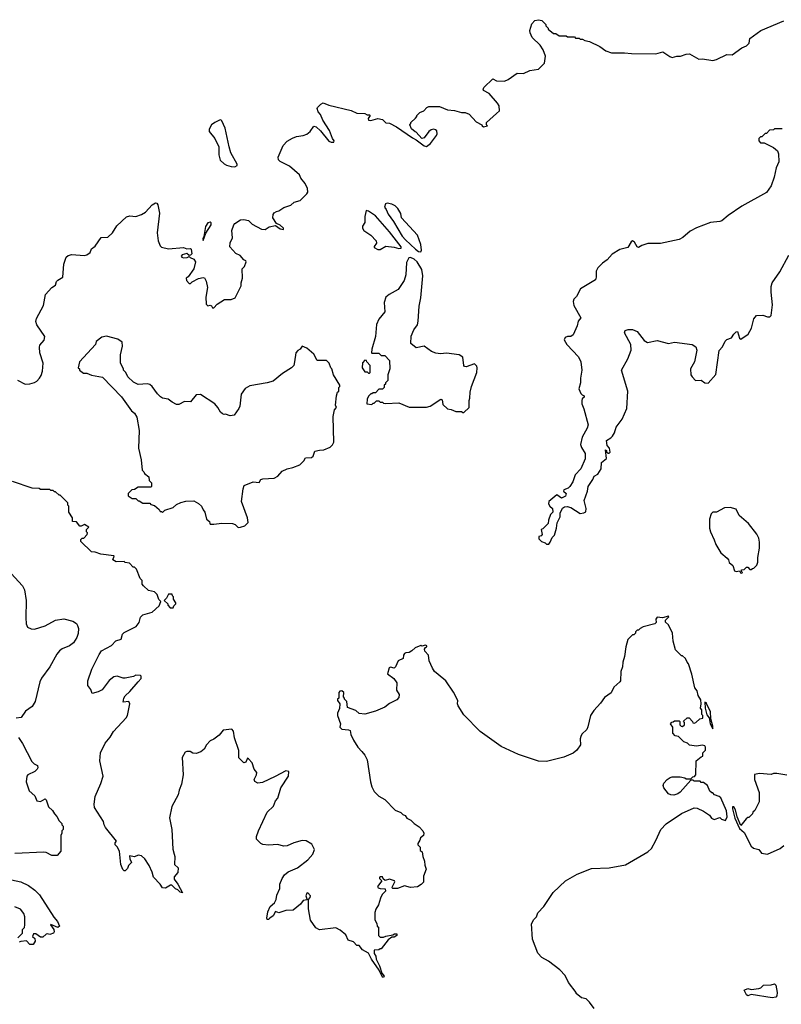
# Model space of a CAD drawing. Extents: x 1980017 to 2252640, y 74400 to 266395.
# Tile 189 of 256: x 2074187 to 2080733, y 239503 to 247968. Entities that reach past the tile are written whole.
import ezdxf

# ---------------------------------------------------------------- set-up
doc = ezdxf.new("R2010")
doc.units = 0

msp = doc.modelspace()

# ---------------------------------------------------------------- linework, layer by layer
at = {"layer": '0CON20XD'}
for points in [[(2078285, 247160), (2078310, 247185), (2078307, 247227), (2078295, 247250), (2078223, 247333), (2078175, 247357.5), (2078170, 247365), (2078176.7, 247385), (2078255, 247460), (2078285, 247442.5), (2078355, 247440), (2078385, 247453.3), (2078462.5, 247507.5), (2078516.4, 247503.6), (2078570.7, 247529.3), (2078645, 247542.5), (2078697.5, 247595), (2078707.5, 247655), (2078687, 247707), (2078659.3, 247749.3), (2078592.5, 247815), (2078573.6, 247853.6), (2078572.5, 247875), (2078588.3, 247931.7), (2078615, 247960), (2078645, 247967.5), (2078675, 247960), (2078710, 247925), (2078710, 247915), (2078730, 247895), (2078730, 247885), (2078775, 247850), (2078795, 247850), (2078825, 247830), (2078885, 247830), (2078895, 247820), (2078955, 247820), (2078965, 247810), (2078995, 247810), (2079005, 247800), (2079025, 247800), (2079045, 247787.5), (2079085, 247781.2), (2079175, 247736.7), (2079225, 247698.8), (2079275, 247681.2), (2079385, 247683.3), (2079445, 247676.2), (2079655, 247673.3), (2079715, 247690), (2079775, 247650), (2079795, 247643.3), (2079836.4, 247653.6), (2079866.1, 247653.9), (2079915, 247672.5), (2079945, 247673.3), (2080025, 247628.8), (2080055, 247630), (2080145, 247616.7), (2080175.9, 247624.1), (2080265, 247667.5), (2080310, 247665), (2080393.8, 247726.2), (2080435, 247742.5), (2080456.7, 247765), (2080462.5, 247805), (2080556.7, 247875), (2080755, 247958.8)], [(2074167.8, 244867.8), (2074235, 244834.5), (2074275, 244836.7), (2074315, 244847.8), (2074335, 244859.2), (2074357.5, 244885), (2074372.2, 244907.8), (2074384.4, 244945), (2074387.5, 245015), (2074359.4, 245105), (2074356.6, 245153.4), (2074361.2, 245168.8), (2074397.5, 245212.5), (2074403, 245243), (2074333.8, 245345), (2074327, 245373), (2074330.9, 245399.1), (2074390.6, 245509.4), (2074408.9, 245605), (2074464.5, 245665.5), (2074495, 245684), (2074504.5, 245715.5), (2074515, 245728.8), (2074556.9, 245753.1), (2074566.2, 245865), (2074585.2, 245924.8), (2074605, 245940), (2074635, 245948.5), (2074740.5, 245940.5), (2074764.2, 245945.8), (2074792.5, 245965), (2074805, 245997.5), (2074835, 246020), (2074887.5, 246095), (2074945, 246097.5), (2074983.9, 246136.1), (2075023.3, 246195), (2075105, 246273.3), (2075135, 246282), (2075185, 246275.7), (2075235, 246291.4), (2075267.1, 246312.9), (2075325, 246376), (2075355, 246393.8), (2075365, 246390), (2075373.8, 246375), (2075389.2, 246305), (2075368, 246135), (2075377.7, 246067.7), (2075395, 246022.5), (2075405, 246013.3), (2075465, 245996.7), (2075595, 246010), (2075625, 245997.5), (2075655, 246000), (2075660, 245995), (2075666.7, 245955), (2075655, 245942.5), (2075645, 245940), (2075625, 245957.5), (2075584.1, 245945.9), (2075573.8, 245935), (2075580, 245925), (2075595, 245920), (2075626.8, 245923.2), (2075645, 245932.5), (2075653, 245923), (2075685, 245908.8), (2075698.8, 245885), (2075683.3, 245825), (2075635, 245757.5), (2075617.5, 245745), (2075620, 245725), (2075645, 245700), (2075655, 245700), (2075670, 245715), (2075725, 245742.5), (2075765, 245752.5), (2075775, 245747.5), (2075788.8, 245718.8), (2075800, 245665), (2075788.3, 245581.7), (2075790.7, 245520.7), (2075805, 245507.5), (2075825, 245512.5), (2075835, 245507.5), (2075845, 245490), (2075855, 245490), (2075885, 245522.5), (2075948.3, 245561.7), (2076005, 245563.3), (2076040, 245575), (2076091.7, 245678.3), (2076090, 245705), (2076102.5, 245745), (2076100, 245825), (2076120, 245845), (2076132.5, 245885), (2076130, 245895), (2076115, 245902.5), (2076081.7, 245941.7), (2076045, 245956.7), (2075992.5, 246015), (2075995, 246050), (2076016.4, 246093.6), (2076010, 246155), (2076027.5, 246205), (2076035, 246216.7), (2076083.9, 246246.1), (2076115, 246250), (2076155, 246242.5), (2076185, 246210), (2076265, 246166.2), (2076296.4, 246163.6), (2076332.3, 246187.7), (2076385, 246198), (2076425, 246168.5), (2076455.8, 246164.2), (2076454, 246175), (2076425, 246202.2), (2076394.2, 246214.2), (2076362, 246265), (2076365, 246292.5), (2076375, 246306.7), (2076395, 246317.5), (2076415, 246323.3), (2076458.3, 246351.7), (2076517, 246373), (2076545, 246397.5), (2076597, 246413), (2076655, 246470), (2076662.5, 246485), (2076660, 246515), (2076640.7, 246560.7), (2076603.3, 246605), (2076592.5, 246635), (2076505, 246708.8), (2076425, 246748.8), (2076411.7, 246761.7), (2076410, 246785), (2076452.2, 246885), (2076486, 246924), (2076531.2, 246948.8), (2076565, 246963.6), (2076625, 246971.2), (2076655.3, 246984.7), (2076682.4, 247007.6), (2076715, 247051.9), (2076735, 247046.4), (2076771.8, 247011.8), (2076845, 246924.4), (2076865, 246913.8), (2076887.5, 246915), (2076891.2, 246925), (2076876.4, 246946.4), (2076849.6, 247015), (2076792, 247105), (2076771.5, 247151.5), (2076753.2, 247175), (2076744.3, 247205), (2076746.2, 247213.8), (2076775, 247242.5), (2076795, 247252.5), (2076845, 247232.5), (2077035, 247187.5), (2077085, 247162.5), (2077155, 247160), (2077175, 247150), (2077195, 247150), (2077200, 247145), (2077183, 247117), (2077185, 247102.5), (2077205, 247100), (2077265, 247117.5), (2077305, 247110), (2077335, 247080), (2077367, 247077), (2077425, 247047.5), (2077562.7, 246952.7), (2077595.8, 246935.8), (2077663.3, 246883.3), (2077685, 246878.8), (2077717.6, 246902.4), (2077768.7, 246971.3), (2077774.2, 246985), (2077771.2, 247011.2), (2077761.7, 247021.7), (2077746.1, 247026.1), (2077725, 247021.2), (2077703.3, 247005), (2077665, 246953.3), (2077645, 246947.5), (2077595, 247000), (2077585, 247002.5), (2077555, 247030), (2077540, 247065), (2077550, 247075), (2077550, 247085), (2077588.3, 247121.7), (2077600, 247135), (2077600, 247145), (2077625, 247170), (2077660, 247185), (2077687, 247213), (2077705, 247222.5), (2077795, 247220), (2077865, 247192.5), (2077925, 247187.5), (2077985, 247170), (2078015, 247170), (2078050, 247155), (2078110.7, 247090.7), (2078160, 247065), (2078162.5, 247055), (2078175, 247047.5), (2078207.5, 247055), (2078200, 247065), (2078200, 247085), (2078285, 247160)], [(2076035, 246704), (2076055.9, 246714.1), (2076056.7, 246725), (2076003.1, 246823.1), (2075986.5, 246875), (2075954.4, 247035), (2075925, 247096.7), (2075915, 247106), (2075905, 247103.8), (2075863.3, 247085), (2075836.7, 247065), (2075816.7, 247025), (2075816.2, 247005), (2075863.3, 246945), (2075900, 246875), (2075898, 246805), (2075909.7, 246759.7), (2075945, 246728), (2075965, 246718), (2076005, 246704.2), (2076035, 246704)], [(2080741.7, 247028.3), (2080675, 247030), (2080665, 247020), (2080633, 247017), (2080605, 246990), (2080595, 246990), (2080565, 246960), (2080555, 246960), (2080540, 246945), (2080540, 246925), (2080555, 246910), (2080585, 246910), (2080665, 246867.5), (2080699.3, 246839.3), (2080710, 246815), (2080711.1, 246745), (2080690, 246695), (2080670.9, 246615), (2080645, 246540), (2080605, 246482.5), (2080395, 246363.3), (2080275.9, 246284.1), (2080221.7, 246238.3), (2080205, 246231.2), (2080125, 246223.8), (2080005, 246178.8), (2079951.2, 246148.8), (2079887.5, 246095), (2079855, 246078.8), (2079696.4, 246043.6), (2079645, 246042.5), (2079585, 246042.5), (2079535, 246027.5), (2079505, 246010), (2079495, 246016.2), (2079472, 246055), (2079455, 246065.7), (2079443.4, 246056.6), (2079415, 246010), (2079345, 245993.3), (2079279.3, 245950.7), (2079237.7, 245902.3), (2079197.5, 245875), (2079157.5, 245835), (2079142.5, 245805), (2079142.5, 245755), (2079135, 245730), (2079006.7, 245655), (2078971.7, 245588.3), (2078950.5, 245565), (2078944.5, 245545), (2078949.1, 245509.1), (2079010, 245405), (2078987.5, 245375), (2078977.5, 245335), (2078943, 245257), (2078925, 245243.3), (2078895, 245243.8), (2078875, 245236.7), (2078866.7, 245215), (2078890, 245175), (2078988.8, 245068.8), (2079011.2, 245025), (2079018.8, 244955), (2079007.5, 244885), (2079007.5, 244845), (2078993.3, 244795), (2079010, 244755), (2079021.7, 244741.7), (2079040, 244735), (2079038.3, 244721.7), (2079021.7, 244708.3), (2079017.5, 244695), (2079020, 244665), (2079036.7, 244623.3), (2079074, 244485), (2079064, 244455), (2079020.3, 244379.7), (2079006.9, 244315), (2079015, 244290), (2079048.8, 244238.8), (2079047.2, 244192.8), (2079009.5, 244105), (2078961.2, 244055), (2078941.2, 243995), (2078916.9, 243953.1), (2078901.2, 243938.8), (2078863.3, 243925), (2078862.5, 243915), (2078884.2, 243894.2), (2078879.1, 243870.9), (2078845, 243853.3), (2078805, 243883.3), (2078736.2, 243825), (2078731.2, 243805), (2078743.3, 243785), (2078766.1, 243766.1), (2078770, 243735), (2078750, 243715), (2078733.6, 243666.4), (2078730, 243635), (2078685, 243590), (2078670, 243585), (2078677.5, 243542.5), (2078668.3, 243531.7), (2078650, 243525), (2078650, 243505), (2078671.7, 243481.7), (2078705, 243470), (2078715, 243460), (2078735, 243460), (2078747.5, 243475), (2078762.5, 243515), (2078783.6, 243536.4), (2078802, 243595), (2078808.1, 243641.9), (2078832, 243695), (2078833.3, 243725), (2078852.5, 243767.5), (2078870.5, 243779.5), (2078893.6, 243783.6), (2078925, 243773.3), (2079005, 243722.5), (2079035, 243726.7), (2079053.6, 243736.4), (2079055.8, 243765), (2079038.1, 243835), (2079068.2, 243915), (2079072.2, 243955), (2079113.1, 244015), (2079125.7, 244044.3), (2079155, 244061.9), (2079185.6, 244105), (2079188.3, 244161.7), (2079230, 244195), (2079221.7, 244268.3), (2079230, 244265), (2079231.7, 244251.7), (2079245, 244240), (2079255, 244240), (2079261.7, 244248.3), (2079257.5, 244285), (2079236.2, 244306.2), (2079230.8, 244349.2), (2079268.5, 244371.5), (2079282.7, 244387.3), (2079298.6, 244415), (2079314.5, 244465.5), (2079366.2, 244533.8), (2079404.3, 244625), (2079414.2, 244775), (2079360, 244955), (2079415, 245051.2), (2079443.2, 245126.8), (2079440, 245175), (2079386.7, 245275), (2079390, 245295), (2079416, 245304), (2079455, 245304.3), (2079495, 245286), (2079555, 245210), (2079583.2, 245193.2), (2079665, 245210), (2079765, 245183.1), (2079815, 245195.8), (2079965.8, 245175.8), (2080000, 245155), (2080006.1, 245126.1), (2079987.5, 245025), (2079954.2, 244965), (2079956.2, 244915), (2079965.9, 244895.9), (2079995, 244866.7), (2080045, 244868), (2080077.5, 244845), (2080105, 244842), (2080171.7, 244918.3), (2080198, 245125), (2080227.5, 245155), (2080250, 245205), (2080265, 245218.8), (2080305, 245232.5), (2080325, 245263.3), (2080345, 245283.3), (2080357, 245287), (2080375, 245230), (2080385, 245220), (2080447.5, 245265), (2080477.5, 245315), (2080497.5, 245395), (2080520, 245425), (2080573.6, 245426.4), (2080615, 245413.3), (2080636.2, 245413.8), (2080646.1, 245423.9), (2080656.7, 245515), (2080646.2, 245625), (2080646.4, 245673.6), (2080653.9, 245706.1), (2080720.5, 245799.5), (2080797, 245943)], [(2077285, 245992.5), (2077335, 246020), (2077405, 246012.5), (2077445, 246000.8), (2077465, 246002.5), (2077466.2, 246015), (2077365, 246144.4), (2077245, 246281.4), (2077185, 246322), (2077165, 246327.5), (2077154, 246275), (2077153.8, 246225), (2077135, 246192.5), (2077134.4, 246175), (2077146.2, 246155), (2077204.2, 246114.2), (2077250, 246065), (2077252.5, 246045), (2077233, 246017), (2077235, 246010), (2077265, 245992.5), (2077285, 245992.5)], [(2077635, 245972.5), (2077640, 245985), (2077636.2, 246035), (2077607.5, 246115), (2077470, 246265), (2077461.7, 246301.7), (2077437.5, 246345), (2077415, 246367.5), (2077385, 246382.5), (2077345, 246390), (2077330, 246385), (2077322.9, 246355), (2077337, 246337), (2077353.8, 246295), (2077401.4, 246231.4), (2077475, 246107.5), (2077501.9, 246075), (2077588, 245995), (2077615, 245974.3), (2077635, 245972.5)], [(2075765, 246070), (2075787.5, 246132.5), (2075832.5, 246205), (2075831.7, 246221.7), (2075825, 246227.5), (2075805, 246222.5), (2075785, 246190), (2075770, 246105), (2075760, 246085), (2075765, 246070)], [(2078005, 244590), (2078050, 244635), (2078050, 244695), (2078057.5, 244715), (2078060, 244765), (2078070, 244815), (2078117.5, 244935), (2078120, 244975), (2078115, 244990), (2078095, 245010), (2078025, 244983.3), (2078010, 244985), (2078003.9, 244993.9), (2077997, 245067), (2077965, 245087.5), (2077855, 245100), (2077805, 245093.8), (2077765, 245101.2), (2077727.5, 245115), (2077665, 245160), (2077595, 245147.5), (2077550, 245185), (2077553, 245247), (2077575, 245300), (2077606.7, 245345), (2077613, 245377), (2077621.2, 245505), (2077633.8, 245575), (2077652.5, 245765), (2077645, 245820), (2077603.3, 245885), (2077577.7, 245907.7), (2077545, 245922.5), (2077530.7, 245919.3), (2077510.7, 245879.3), (2077506.1, 245773.9), (2077491.2, 245725), (2077441.2, 245648.8), (2077362.5, 245605), (2077335, 245582.5), (2077320, 245535), (2077326.7, 245455), (2077275, 245392.5), (2077254.2, 245345.8), (2077246.2, 245245), (2077212.5, 245135), (2077210, 245105), (2077215, 245100), (2077275, 245100), (2077295, 245080), (2077325, 245080), (2077367, 245037), (2077367.5, 244965), (2077350, 244915), (2077350, 244865), (2077330, 244845), (2077330, 244835), (2077320, 244825), (2077320, 244805), (2077305, 244790), (2077275, 244790), (2077245, 244760), (2077225, 244760), (2077215, 244750), (2077205, 244750), (2077185, 244730), (2077172.5, 244705), (2077170, 244665), (2077215, 244660), (2077225, 244670), (2077235, 244670), (2077255, 244690), (2077275, 244690), (2077285, 244680), (2077305, 244680), (2077315, 244670), (2077335, 244667.5), (2077445, 244672.5), (2077535, 244637.5), (2077683, 244637), (2077715, 244644), (2077806.7, 244706.7), (2077818.8, 244698.8), (2077825, 244660), (2077863, 244623), (2077895, 244617.5), (2077935, 244600), (2077985, 244600), (2077995, 244590), (2078005, 244590)], [(2076065, 243603.3), (2076085, 243604), (2076122.5, 243615), (2076150, 243645), (2076146.2, 243685), (2076093.3, 243825), (2076106.7, 243935), (2076117, 243963), (2076195, 243993.3), (2076245, 243990), (2076260, 244015), (2076278.3, 244021.7), (2076375, 244027.5), (2076406.4, 244043.6), (2076443, 244087), (2076485, 244107.5), (2076535, 244117.5), (2076595, 244140), (2076630, 244175), (2076645, 244200), (2076696, 244204), (2076710, 244215), (2076723, 244257), (2076765, 244267.5), (2076801.7, 244268.3), (2076855, 244292.5), (2076876.4, 244313.6), (2076887.5, 244335), (2076882.5, 244555), (2076892.5, 244615), (2076910, 244635), (2076902.5, 244655), (2076910, 244735), (2076920, 244765), (2076930, 244775), (2076930, 244805), (2076940, 244815), (2076940, 244825), (2076883.3, 244915), (2076870, 244965), (2076860, 244975), (2076847.5, 245015), (2076825, 245036.7), (2076745, 245036.7), (2076715, 245091.2), (2076653.8, 245145), (2076615, 245160), (2076597.5, 245135), (2076577.5, 245125), (2076560, 245105), (2076550, 245025), (2076542.5, 244995), (2076522.5, 244975), (2076445, 244926.7), (2076365, 244861.2), (2076315, 244846.2), (2076165, 244821.2), (2076125, 244796.2), (2076091.7, 244748.3), (2076078.1, 244645), (2076070, 244625), (2076031.1, 244568.9), (2075995, 244562.2), (2075957, 244577), (2075945, 244573.3), (2075929.3, 244579.3), (2075912.7, 244592.7), (2075888.8, 244635), (2075863.3, 244665), (2075740, 244745), (2075705, 244742.5), (2075655, 244683.3), (2075605, 244685.8), (2075555, 244660.8), (2075535, 244660.8), (2075498.3, 244678.3), (2075463.3, 244705), (2075415, 244714), (2075396.7, 244725), (2075371.2, 244751.2), (2075326.7, 244815), (2075305, 244832.5), (2075285, 244837.5), (2075205, 244832.5), (2075165, 244852.5), (2075117, 244897), (2075100, 244935), (2075080, 244955), (2075080, 244965), (2075052.5, 245015), (2075052.5, 245085), (2075071.7, 245161.7), (2075067.5, 245195), (2075031.7, 245221.7), (2074933, 245247), (2074893, 245237), (2074845, 245200), (2074840, 245175), (2074700, 245025), (2074690, 244975), (2074700, 244965), (2074700, 244955), (2074735, 244927.5), (2074765, 244927.5), (2074805, 244912.5), (2074900, 244895), (2075062.5, 244725), (2075147.5, 244605), (2075172.5, 244585), (2075195, 244550), (2075212.5, 244435), (2075207.5, 244285), (2075230, 244185), (2075240, 244095), (2075255, 244080), (2075260, 244065), (2075297, 244037), (2075300, 244005), (2075320, 243985), (2075320, 243955), (2075315, 243950), (2075205, 243950), (2075175, 243930), (2075150, 243925), (2075120, 243895), (2075120, 243875), (2075155, 243850), (2075185, 243850), (2075205, 243830), (2075215, 243830), (2075245, 243810), (2075305, 243810), (2075315, 243800), (2075345, 243790), (2075386.4, 243756.4), (2075395, 243740), (2075405, 243740), (2075415, 243730), (2075435, 243750), (2075507, 243773), (2075535, 243800), (2075573, 243817), (2075615, 243827.5), (2075685, 243830), (2075725, 243807.5), (2075750, 243785), (2075763, 243753), (2075777.5, 243735), (2075792.5, 243675), (2075817.5, 243655), (2075820, 243635), (2075825, 243630), (2075855, 243631.2), (2075925, 243638), (2076015, 243636.2), (2076038.3, 243628.3), (2076065, 243603.3)], [(2077195, 244930), (2077200, 244935), (2077200, 244995), (2077170, 245025), (2077168.3, 245038.3), (2077155, 245040), (2077133, 245017), (2077130, 244975), (2077155, 244940), (2077175, 244940), (2077185, 244930), (2077195, 244930)], [(2076337, 240243), (2076325, 240232.5), (2076313, 240233), (2076310, 240245), (2076320.7, 240299.3), (2076340, 240345), (2076376.7, 240375), (2076392.5, 240405), (2076398.3, 240441.7), (2076421.7, 240498.3), (2076422.5, 240535), (2076442.5, 240585), (2076463.6, 240616.4), (2076495, 240642.5), (2076575, 240677.5), (2076662.5, 240745), (2076707.5, 240795), (2076720, 240835), (2076699.3, 240879.3), (2076649.3, 240909.3), (2076615, 240910), (2076542.5, 240892.5), (2076485, 240866.7), (2076455, 240863.3), (2076405, 240877.5), (2076325, 240870), (2076278.3, 240878.3), (2076260, 240885), (2076223, 240923), (2076223.3, 240945), (2076240, 240995), (2076313.8, 241155), (2076368.8, 241205), (2076386.4, 241253.6), (2076406.7, 241275), (2076432.5, 241365), (2076497.5, 241465), (2076500, 241505), (2076475, 241510), (2076381.7, 241461.7), (2076275, 241408.8), (2076233.9, 241403.9), (2076208.3, 241418.3), (2076201.2, 241435), (2076223.5, 241475), (2076226, 241496), (2076201.4, 241525), (2076185, 241578.8), (2076155, 241612.5), (2076145, 241620), (2076130, 241585), (2076115, 241580), (2076071.7, 241621.7), (2076070, 241685), (2076032, 241795), (2076025, 241850), (2076009.3, 241869.3), (2075935, 241860), (2075902.3, 241817.7), (2075855, 241781.2), (2075825, 241768.8), (2075793.8, 241735), (2075773.3, 241695), (2075745, 241672.5), (2075705, 241660), (2075675, 241662.5), (2075653, 241677), (2075625, 241677.5), (2075610.7, 241669.3), (2075583.6, 241623.6), (2075592, 241475), (2075578.8, 241395), (2075557.5, 241345), (2075550, 241305), (2075496.1, 241203.9), (2075473.8, 241105), (2075493.3, 241005), (2075503, 240837), (2075513.9, 240793.9), (2075520, 240775), (2075517.5, 240705), (2075550, 240675), (2075547.5, 240635), (2075515, 240600), (2075515, 240580), (2075545.7, 240535.7), (2075585, 240460), (2075565, 240467.5), (2075546.2, 240486.2), (2075525, 240496.7), (2075495, 240526.7), (2075483, 240527), (2075439.3, 240500.7), (2075413.3, 240505), (2075393.3, 240535), (2075337.5, 240595), (2075325, 240640), (2075300, 240695), (2075262, 240755), (2075235, 240780.8), (2075205, 240786), (2075175, 240770), (2075131.7, 240778.3), (2075133.3, 240755), (2075147, 240723), (2075123, 240697), (2075115, 240670), (2075095, 240650), (2075085, 240650), (2075073.3, 240663.3), (2075057.5, 240705), (2075045, 240820), (2075026.2, 240856.2), (2075007.5, 240875), (2075008.3, 240891.7), (2075020, 240905), (2074924.2, 241024.2), (2074912, 241045), (2074906, 241076), (2074828.8, 241195), (2074826.2, 241225), (2074835, 241290), (2074885, 241402.5), (2074903.3, 241465), (2074876.2, 241595), (2074881.2, 241665), (2074923, 241747), (2074965, 241800), (2074992.1, 241847.9), (2075102.5, 241965), (2075112.5, 241985), (2075132.5, 242085), (2075125, 242106.7), (2075075, 242100), (2075082, 242135), (2075094, 242155), (2075135, 242192.5), (2075206.7, 242275), (2075230, 242305), (2075230, 242325), (2075225, 242330), (2075185, 242332.5), (2075165, 242322.5), (2075095, 242306.7), (2075075, 242306.7), (2075025, 242323.3), (2074995, 242318), (2074955, 242286.2), (2074895, 242206.7), (2074861.7, 242188.3), (2074810, 242175), (2074798.3, 242208.3), (2074773.6, 242243.6), (2074773.8, 242285), (2074806, 242385), (2074869.1, 242510.9), (2074889.5, 242540.5), (2074975, 242586.7), (2075012.2, 242627.8), (2075057.9, 242642.1), (2075072, 242685), (2075085, 242698.8), (2075189.3, 242750.7), (2075212.5, 242785), (2075225, 242830), (2075245, 242850), (2075327, 242873), (2075385, 242930), (2075400, 242965), (2075383, 242983), (2075370, 243025), (2075345, 243050), (2075295, 243060), (2075251.7, 243101.7), (2075240, 243115), (2075240, 243145), (2075223.3, 243163.3), (2075190, 243245), (2075175, 243260), (2075161.7, 243261.7), (2075130, 243295), (2075095, 243300), (2075085, 243310), (2075015, 243306.7), (2074987.5, 243325), (2075000, 243355), (2074995, 243357.5), (2074885, 243372.5), (2074835, 243390), (2074803, 243393), (2074711.7, 243481.7), (2074711.7, 243498.3), (2074725, 243510), (2074738.3, 243511.7), (2074768.3, 243541.7), (2074770, 243555), (2074760, 243565), (2074760, 243585), (2074780, 243605), (2074745, 243627.5), (2074716.7, 243613.3), (2074703.8, 243613.8), (2074675, 243650), (2074640, 243655), (2074640, 243685), (2074610, 243735), (2074610, 243785), (2074600, 243795), (2074600, 243815), (2074535, 243880), (2074525, 243880), (2074495, 243910), (2074485, 243910), (2074475, 243920), (2074455, 243920), (2074445, 243930), (2074365, 243930), (2074355, 243937.5), (2074295, 243940), (2074125, 243997.5)], [(2080395, 243210), (2080400, 243215), (2080390, 243225), (2080391.7, 243238.3), (2080415, 243240), (2080435, 243260), (2080445, 243260), (2080461.7, 243241.7), (2080475, 243240), (2080485, 243250), (2080498.3, 243251.7), (2080521.7, 243278.3), (2080532.5, 243305), (2080532.5, 243345), (2080546.7, 243425), (2080546.7, 243475), (2080539.3, 243509.3), (2080522.5, 243545), (2080452.5, 243635), (2080372.5, 243705), (2080345, 243760), (2080295, 243773.3), (2080245, 243772.5), (2080177, 243733), (2080145, 243733.3), (2080131.7, 243718.3), (2080117.5, 243675), (2080117.5, 243595), (2080123.6, 243563.6), (2080157.5, 243495), (2080170, 243455), (2080212.5, 243385), (2080269.3, 243339.3), (2080280, 243325), (2080285, 243300), (2080316.7, 243275), (2080330.7, 243230.7), (2080345, 243222.5), (2080375, 243230), (2080381.7, 243211.7), (2080395, 243210)], [(2074115, 243207.5), (2074210.5, 243100.5), (2074228, 243065), (2074243.9, 242973.9), (2074240, 242825), (2074243.9, 242773.9), (2074253.3, 242745), (2074285, 242730), (2074315, 242728.8), (2074405, 242758), (2074495, 242806), (2074565, 242818), (2074645, 242796.2), (2074675, 242776.7), (2074685, 242760), (2074691.2, 242735), (2074688.3, 242691.7), (2074676.7, 242655), (2074650.7, 242609.3), (2074616.1, 242583.9), (2074551.7, 242558.3), (2074528.3, 242541.7), (2074506, 242514), (2074445, 242403.3), (2074375, 242306.7), (2074358.8, 242275), (2074320, 242105), (2074295, 242063.3), (2074235.8, 242024.2), (2074200.5, 241969.5), (2074156.4, 241963.6)], [(2075505, 242910), (2075511.7, 242928.3), (2075530, 242945), (2075530, 242955), (2075510, 242985), (2075510, 243005), (2075500, 243015), (2075498.3, 243028.3), (2075465, 243030), (2075450, 242995), (2075430, 242975), (2075460, 242945), (2075460, 242935), (2075481.7, 242911.7), (2075505, 242910)], [(2079125.9, 239465.9), (2079085, 239522.5), (2079055, 239550), (2079015, 239560), (2078970, 239595), (2078970, 239605), (2078905, 239690), (2078875, 239750), (2078829.3, 239799.3), (2078733.6, 239873.6), (2078675, 239906.7), (2078641.7, 239941.7), (2078593.6, 240063.6), (2078586, 240195), (2078607, 240233), (2078630, 240255), (2078641.7, 240288.3), (2078692.5, 240345), (2078772.5, 240465), (2078877.5, 240565), (2078979.3, 240620.7), (2079100.7, 240669.3), (2079253.9, 240676.1), (2079395, 240703.3), (2079587.5, 240815), (2079618.3, 240841.7), (2079655, 240910), (2079697.5, 241005), (2079742.5, 241055), (2079875, 241142.5), (2079985, 241192.5), (2080008.8, 241188.8), (2080065, 241162.5), (2080115, 241128.8), (2080133.6, 241103.6), (2080155, 241091.9), (2080205, 241110), (2080220, 241095), (2080255, 241082.5), (2080267.5, 241115), (2080262.5, 241165), (2080215, 241277.5), (2080200.7, 241290.7), (2080160, 241305), (2080145, 241320), (2080135, 241320), (2080120, 241335), (2080100, 241385), (2080065, 241410), (2080045, 241410), (2080035, 241420), (2079985, 241420), (2079975, 241430), (2079955, 241430), (2079863, 241327), (2079845, 241313.3), (2079808.3, 241301.7), (2079785, 241303.3), (2079765, 241312.5), (2079723, 241363), (2079717.5, 241385), (2079722.5, 241405), (2079753.6, 241436.4), (2079778.3, 241451.7), (2079795, 241457.5), (2079865, 241460), (2079905, 241450), (2079915, 241440), (2079955, 241440), (2079971.7, 241458.3), (2079988.3, 241461.7), (2080000, 241475), (2080003, 241597), (2080045, 241630), (2080060, 241635), (2080060, 241665), (2080081.7, 241688.3), (2080082.5, 241715), (2080076.2, 241726.2), (2080055, 241730), (2080005, 241722.5), (2079945, 241730), (2079928.3, 241748.3), (2079895, 241760), (2079850, 241805), (2079821.7, 241811.7), (2079800, 241835), (2079800, 241885), (2079780, 241915), (2079791.7, 241928.3), (2079805, 241930), (2079815, 241940), (2079855, 241940), (2079860, 241935), (2079860, 241905), (2079873, 241893), (2079885, 241892.5), (2079900, 241905), (2079900, 241925), (2079891.7, 241938.3), (2079923, 241967), (2079940, 241965), (2079970, 241935), (2079973.3, 241923.3), (2079985, 241920), (2080000, 241925), (2080031.7, 241958.3), (2080058.3, 241961.7), (2080060, 241985), (2080050, 241995), (2080050, 242035), (2080038.3, 242048.3), (2080043.9, 242086.1), (2080041.2, 242121.2), (2080019.1, 242159.1), (2080009.1, 242199.1), (2079990, 242225), (2079965, 242340), (2079935, 242430), (2079923, 242443), (2079910, 242475), (2079885, 242500), (2079875, 242500), (2079825, 242550), (2079802.5, 242625), (2079797.5, 242695), (2079762.5, 242765), (2079738.3, 242788.3), (2079737.5, 242805), (2079767.5, 242835), (2079765, 242840), (2079713.6, 242826.4), (2079665, 242830), (2079653.8, 242815), (2079657.5, 242785), (2079646.2, 242773.8), (2079545, 242747.5), (2079520, 242735), (2079505, 242720), (2079495, 242720), (2079480, 242705), (2079480, 242695), (2079465, 242680), (2079455, 242680), (2079415, 242640), (2079397.5, 242575), (2079386.4, 242493.6), (2079370, 242445), (2079368.8, 242405), (2079354.3, 242365), (2079350, 242285), (2079345.9, 242274.1), (2079295, 242230), (2079271.7, 242181.7), (2079215, 242140), (2079178.8, 242091.2), (2079120.6, 242029.4), (2079092.9, 241987.1), (2079071.7, 241888.3), (2079061.2, 241865), (2079020, 241825), (2079010, 241805), (2079003.3, 241785), (2079007.5, 241735), (2078975, 241687.5), (2078945, 241662.5), (2078865, 241627.5), (2078715, 241590), (2078647, 241593), (2078475, 241650), (2078325, 241720), (2078145, 241847.5), (2078005, 241992.5), (2077955, 242070), (2077950, 242085), (2077952.5, 242115), (2077915, 242187.5), (2077850, 242285), (2077785, 242337.5), (2077752.5, 242365), (2077733.9, 242393.9), (2077707.5, 242455), (2077700, 242505), (2077668.3, 242538.3), (2077667.5, 242555), (2077675, 242570), (2077687.5, 242575), (2077687.5, 242585), (2077675, 242590), (2077645, 242582.5), (2077633.6, 242586.4), (2077585, 242566.7), (2077558.8, 242541.2), (2077535, 242528), (2077505, 242525.8), (2077495, 242518.8), (2077486.7, 242505), (2077483.6, 242476.4), (2077440, 242455), (2077417.5, 242405), (2077405, 242392.5), (2077375, 242400), (2077363.8, 242395), (2077347.5, 242345), (2077403, 242303), (2077428, 242268), (2077426, 242205), (2077450, 242165), (2077445, 242140), (2077429.3, 242120.7), (2077365, 242090), (2077325, 242057.5), (2077245, 242023.3), (2077155, 241996.7), (2077105, 242002.5), (2077075, 242027.5), (2077003.6, 242053.6), (2077000, 242105), (2076980, 242125), (2076980, 242135), (2076970, 242145), (2076972.5, 242185), (2076955, 242197.5), (2076940, 242195), (2076930, 242185), (2076930, 242135), (2076920, 242125), (2076920, 242115), (2076937.5, 242085), (2076936.7, 242045), (2076917.5, 242005), (2076917.5, 241985), (2076943.3, 241915), (2076937.5, 241885), (2076955, 241868.8), (2077013, 241863), (2077026.4, 241856.4), (2077033.6, 241823.6), (2077057.5, 241775), (2077093.9, 241713.9), (2077127.5, 241675), (2077152.5, 241645), (2077172.5, 241605), (2077203.3, 241415), (2077213.6, 241373.6), (2077233.9, 241333.9), (2077275, 241292.5), (2077325, 241262.5), (2077415, 241173.3), (2077463, 241153), (2077480, 241135), (2077500, 241125), (2077513.6, 241103.6), (2077550, 241085), (2077577, 241057), (2077619.3, 241029.3), (2077652.5, 240995), (2077660, 240975), (2077657.5, 240955), (2077632.5, 240935), (2077627, 240913), (2077610, 240885), (2077610, 240875), (2077630, 240855), (2077630, 240825), (2077647.5, 240815), (2077653.3, 240773.3), (2077667.5, 240735), (2077668.3, 240698.3), (2077680, 240665), (2077656.7, 240605), (2077657, 240553), (2077638.3, 240531.7), (2077605, 240512.5), (2077545, 240507.5), (2077495, 240522.5), (2077435, 240500), (2077395, 240500), (2077390, 240505), (2077392.5, 240515), (2077412.5, 240555), (2077407.5, 240565), (2077365, 240578.8), (2077328.3, 240568.3), (2077311.7, 240581.7), (2077305, 240597.5), (2077285, 240600), (2077280, 240595), (2077280, 240585), (2077300, 240565), (2077262.5, 240515), (2077267.5, 240505), (2077285, 240498), (2077327, 240497), (2077330, 240475), (2077303.3, 240446.7), (2077287.5, 240415), (2077271.7, 240358.3), (2077248.3, 240321.7), (2077238.3, 240291.7), (2077238.3, 240228.3), (2077257, 240197), (2077260, 240175), (2077270, 240165), (2077270, 240095), (2077285, 240080), (2077315, 240080), (2077335, 240090), (2077395, 240100), (2077408.3, 240108.3), (2077428.3, 240108.3), (2077430, 240095), (2077405, 240080), (2077385, 240080), (2077353.3, 240056.7), (2077295, 239980), (2077285, 239980), (2077275, 239970), (2077232.5, 239967.5), (2077235, 239940), (2077248, 239918), (2077251.9, 239891.9), (2077280.8, 239835), (2077300.6, 239770.6), (2077319.1, 239745), (2077315, 239732.9), (2077305, 239737.5), (2077277.5, 239797.5), (2077211.7, 239891.7), (2077185, 239942.5), (2077135, 239970), (2077105, 240010), (2077085, 240010), (2077055, 240040), (2077010, 240055), (2076989.3, 240099.3), (2076940.7, 240140.7), (2076905, 240160), (2076765, 240143.3), (2076731.7, 240161.7), (2076685.8, 240225), (2076668, 240325), (2076670, 240405), (2076685, 240420), (2076687.5, 240435), (2076665, 240460), (2076655, 240457.5), (2076647.5, 240435), (2076658.3, 240401.7), (2076622.5, 240395), (2076600, 240365), (2076536.5, 240313.5), (2076475, 240308.6), (2076415, 240288.6), (2076385, 240300), (2076365, 240262.5), (2076337, 240243)], [(2080145, 241870), (2080146.2, 241895), (2080127, 241957), (2080125, 242020), (2080090, 242085), (2080090, 242095), (2080075, 242100), (2080078.3, 242048.3), (2080093, 241993), (2080112.5, 241965), (2080123.3, 241915), (2080145, 241870)], [(2074176.1, 241796.1), (2074211.9, 241745), (2074291.3, 241591.3), (2074311.1, 241571.1), (2074340, 241555), (2074343, 241537), (2074336.4, 241523.6), (2074317.5, 241505), (2074257.5, 241475), (2074248.8, 241465), (2074242, 241415), (2074269.3, 241339.3), (2074316.1, 241296.1), (2074335, 241252.5), (2074365, 241246.7), (2074405, 241270), (2074415, 241260), (2074435, 241200), (2074469.3, 241169.3), (2074485, 241140), (2074507, 241117), (2074525, 241080), (2074548.3, 241058.3), (2074550, 241045), (2074560, 241035), (2074560, 241005), (2074550, 240995), (2074550, 240975), (2074540, 240955), (2074539.3, 240820.7), (2074508.3, 240781.7), (2074463.6, 240783.6), (2074415, 240807.5), (2074395, 240810), (2074145, 240798.8)], [(2080781.7, 241471.7), (2080695, 241487.5), (2080665, 241487.5), (2080645, 241480), (2080545, 241487.5), (2080501.7, 241478.3), (2080502.5, 241435), (2080543.3, 241325), (2080542.5, 241245), (2080505, 241170), (2080490, 241155), (2080485, 241140), (2080455, 241110), (2080445, 241110), (2080431.7, 241098.3), (2080385, 241040), (2080353.6, 241113.6), (2080338.8, 241175), (2080325, 241200), (2080315, 241200), (2080314.1, 241184.1), (2080334.2, 241104.2), (2080373.3, 241013.3), (2080415, 240980), (2080475, 240862.5), (2080495, 240846.7), (2080540, 240835), (2080563.3, 240803.3), (2080615, 240792.5)], [(2080615, 240792.5), (2080725, 240842.5), (2080755, 240867.5)], [(2074035, 240591.2), (2074195.9, 240555.9), (2074262.5, 240525), (2074316.7, 240485), (2074356.7, 240445), (2074481.7, 240251.7), (2074512.5, 240215), (2074530, 240175), (2074515, 240162.5), (2074455, 240190), (2074452.5, 240185), (2074480, 240145), (2074482.5, 240125), (2074476.2, 240113.8), (2074445, 240103.3), (2074425, 240110), (2074415, 240106.7), (2074385, 240080), (2074365, 240080), (2074325, 240107.5), (2074305, 240107.5), (2074297.5, 240085), (2074318.3, 240068.3), (2074320, 240045), (2074303, 240017), (2074275, 240017.5), (2074245, 240050), (2074197, 240043), (2074183.6, 240036.4)], [(2074170, 240075), (2074210, 240115), (2074210, 240145), (2074227, 240163), (2074232.5, 240185), (2074232.5, 240255), (2074222.5, 240285), (2074195, 240320), (2074145, 240340)], [(2080655, 239557.5), (2080475, 239586.7), (2080445, 239576.7), (2080433.3, 239585), (2080413.3, 239625), (2080445, 239638.5), (2080475, 239629.2), (2080541.2, 239638.8), (2080557.5, 239645), (2080581.7, 239668.3), (2080645, 239669.2), (2080675, 239680), (2080685, 239666.7), (2080697.9, 239605), (2080695.8, 239575), (2080685, 239563.8), (2080655, 239557.5)]]:
    msp.add_lwpolyline(points, dxfattribs=at)

doc.saveas('drawing.dxf')
